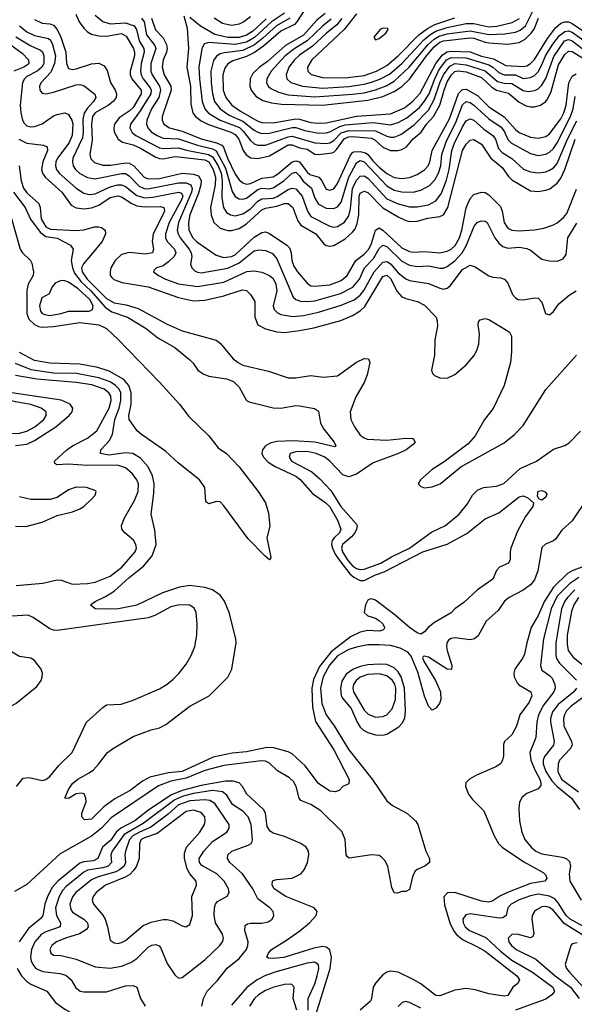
# Model space of a CAD drawing. Header units: inches. Extents: x 501365 to 657855, y 482276 to 547543.
# Tile 103 of 256: x 540252 to 543181, y 502460 to 507662. Entities that reach past the tile are written whole.
import ezdxf

# ---------------------------------------------------------------- set-up
doc = ezdxf.new("R2010")
doc.units = ezdxf.units.IN
doc.header["$MEASUREMENT"] = 0
doc.layers.add('A5540', color=7, linetype='Continuous')

msp = doc.modelspace()

# ---------------------------------------------------------------- linework, layer by layer
at = {"layer": 'A5540', "color": 5}
for points, elevation in [([(541896.2, 507663.8), (541850, 507627.2), (541770.2, 507549.8), (541704, 507510), (541653.3, 507470), (541580.3, 507390), (541557.4, 507350), (541555.5, 507330), (541564.1, 507310), (541577.4, 507297.4), (541618.3, 507278.3), (541670, 507265.2), (541810, 507253.5), (542010, 507268.2), (542070, 507275.9), (542130, 507291.2), (542187, 507313), (542230, 507337.2), (542309.2, 507410.8), (542408.9, 507531.1), (542440.7, 507559.3), (542466.1, 507573.9), (542510, 507586.5), (542630, 507602.5), (542730, 507582.7), (542813.6, 507586.4), (542870, 507595), (542894.3, 507605.7), (542922.3, 507630), (542963.5, 507710)], 2240), ([(540330, 507662.5), (540370, 507643.6), (540410, 507640.1), (540430, 507633.3), (540450, 507610.1), (540468.6, 507570), (540495.6, 507490), (540499, 507430), (540510, 507404.1), (540530, 507399.1), (540550, 507401.1), (540630, 507427.8), (540670, 507432), (540697.2, 507417.2), (540713.4, 507393.4), (540730.3, 507330.3), (540756.3, 507290), (540763.4, 507270), (540760.7, 507250), (540745.2, 507230), (540719.7, 507210), (540650.8, 507170), (540636.8, 507150), (540630.5, 507110), (540634.6, 507025.4), (540622.7, 506950), (540627.2, 506927.2), (540647.2, 506907.2), (540690, 506893.8), (540733.3, 506893.3), (540810, 506904.6), (540830, 506902.8), (540854.6, 506890), (540909.6, 506830), (540930, 506821.6), (540990, 506823.5), (541110, 506850.3), (541170, 506845.8), (541196.1, 506836.1), (541210, 506811.2), (541208.3, 506790), (541195.7, 506744.3), (541150.8, 506630), (541142.4, 506590), (541145.1, 506550), (541166.3, 506510), (541187.3, 506487.3), (541290, 506416.8), (541330, 506405.3), (541370, 506410.7), (541390, 506420.1), (541490, 506512.4), (541530, 506537.5), (541550, 506541.3), (541570, 506532.5), (541661.6, 506470), (541675.8, 506455.8), (541685.5, 506430), (541689.1, 506389.1), (541699.1, 506359.1), (541718, 506330), (541770, 506269.4), (541790, 506256.3), (541810, 506253), (541890, 506261.8), (541950, 506283.5), (541980.8, 506310), (542026.5, 506390), (542070, 506423.3), (542095.3, 506450), (542110, 506479.4), (542130, 506550.2), (542150, 506562.9), (542170, 506550.1), (542270, 506456.4), (542310, 506436.9), (542330, 506433.8), (542390, 506437.4), (542470, 506429.7), (542510, 506439.5), (542530, 506449.7), (542551.2, 506468.8), (542574.1, 506510), (542586.4, 506550), (542610, 506666.9), (542630, 506716.6), (542650, 506739), (542690, 506751), (542710, 506748.8), (542730, 506737.2), (542790, 506674.8), (542800.3, 506650), (542810.6, 506590), (542826, 506566), (542837.1, 506557.1), (542850.5, 506550.5), (542887, 506547), (542970, 506551), (543019.7, 506560.3), (543070, 506577.5), (543090, 506589), (543123.9, 506616.1), (543141.7, 506638.3), (543193, 506767)], 1980), ([(540548, 507690), (540566.4, 507650), (540590, 507617.2), (540610, 507597.4), (540630, 507585.3), (540670, 507576.9), (540710, 507574.6), (540790, 507588.1), (540814.6, 507574.6), (540852.2, 507510), (540858.1, 507490), (540857, 507470), (540834.8, 507390), (540835.7, 507370), (540844.3, 507350), (540892.6, 507290), (540893.2, 507270), (540850, 507198.3), (540830, 507179.2), (540777.3, 507142.7), (540751.6, 507110), (540747.9, 507090), (540750.5, 507070), (540771.1, 507031.1), (540794.7, 507014.7), (540850, 507000), (540890, 506983.6), (540970, 506934.5), (540990, 506928.1), (541010, 506926.4), (541070, 506938), (541090, 506937.6), (541230, 506921.7), (541250, 506911.1), (541273.9, 506870), (541285.2, 506830), (541284.3, 506790), (541260.1, 506670), (541262.1, 506630), (541277.6, 506590), (541310, 506560.5), (541350, 506547.9), (541370, 506548), (541410, 506558.5), (541450, 506582.7), (541530, 506656.3), (541550, 506665.4), (541610, 506676.1), (541650, 506691), (541670, 506691), (541693.9, 506670), (541719.8, 506599.8), (541736.2, 506576.2), (541815.9, 506530), (541857.3, 506477.3), (541870, 506469.5), (541890, 506465.5), (541910, 506469.1), (541970, 506503.4), (542010, 506538.7), (542023.2, 506556.8), (542034.7, 506585.3), (542043.2, 506630), (542044.2, 506730), (542050, 506745.1), (542070, 506755.5), (542090, 506748.9), (542170, 506668.4), (542250, 506619.9), (542290, 506601.4), (542310, 506596.2), (542350, 506596.5), (542407.5, 506612.5), (542470, 506621.2), (542489.1, 506630.9), (542513, 506670), (542589.6, 506970), (542610, 507004), (542630, 507025.5), (542650, 507028.2), (542690, 507004.3), (542739, 506930), (542800, 506880), (542832.9, 506832.9), (542850, 506816.1), (542950, 506757.7), (542990, 506753.7), (543030, 506760.3), (543051.2, 506768.8), (543090, 506798.3), (543110, 506825), (543130, 506869.4), (543184.8, 507030)], 2020), ([(540650, 507684.8), (540690, 507652.8), (540730, 507640.1), (540810, 507645.2), (540855.9, 507630), (540867.9, 507610), (540882.7, 507550), (540907.2, 507510), (540908.3, 507490), (540892.5, 507430), (540889.2, 507390), (540893, 507370), (540903.3, 507350), (540941.1, 507301.1), (540945.9, 507290), (540944.3, 507270), (540884.4, 507175.6), (540836, 507110), (540833, 507090), (540846, 507066), (540865.3, 507050), (540990, 506984.6), (541010, 506980.5), (541090, 506984.9), (541132.2, 506972.2), (541249.2, 506949.2), (541270, 506936.3), (541299.5, 506890), (541314.8, 506850), (541320.1, 506810), (541319.8, 506719.8), (541327.2, 506670), (541343.7, 506643.7), (541364.7, 506630), (541390, 506624.9), (541430, 506635.8), (541470, 506662.9), (541510, 506702.2), (541530, 506714.7), (541590, 506718.9), (541612.2, 506727.8), (541670, 506764.4), (541690, 506771.5), (541710, 506767.5), (541742.7, 506730), (541770.8, 506650.8), (541790, 506622.1), (541890, 506570.1), (541910, 506566.1), (541930, 506569.1), (541967.5, 506592.5), (541990, 506625.2), (541998.4, 506661.6), (542009.4, 506770), (542030, 506814.2), (542050, 506834.4), (542070, 506836.4), (542090, 506824), (542190, 506715.2), (542250, 506688.1), (542310, 506673.1), (542350, 506672.9), (542410, 506683.3), (542450, 506704.6), (542477.7, 506742.3), (542505.8, 506814.2), (542520.5, 506870), (542533.6, 506970), (542548, 507010), (542590, 507096.1), (542610, 507127.5), (542630, 507137.5), (542650, 507130.6), (542702.8, 507082.8), (542751, 507050), (542764.7, 507030), (542780.8, 506980.8), (542799.4, 506959.4), (542850, 506928.7), (542912.7, 506872.7), (542950, 506857.2), (542990, 506852.4), (543030, 506858), (543050, 506866.4), (543070, 506879.4), (543090, 506902.5), (543144.7, 507030), (543193.1, 507126.9)], 2040), ([(540894.8, 507670), (540908.2, 507650), (540920.8, 507580.8), (540965.3, 507525.3), (540969.7, 507510), (540943.5, 507430), (540944.7, 507390), (540951, 507370), (540990.6, 507310), (540995.8, 507290), (540985.7, 507250), (540948.3, 507190), (540923.3, 507130), (540921.6, 507110), (540927.7, 507090), (540945.8, 507070), (540977.4, 507050), (541010, 507036.4), (541090, 507033), (541190, 506998.4), (541270, 506978.9), (541288.8, 506968.8), (541338, 506878), (541374.1, 506754.1), (541390, 506728.3), (541410, 506715), (541430, 506713.1), (541450, 506719.1), (541510, 506764.6), (541530, 506772), (541570, 506768.4), (541590, 506772.7), (541647.1, 506810), (541690, 506851.4), (541710, 506855.6), (541730, 506837.5), (541749.3, 506809.3), (541792.4, 506772.4), (541810, 506718.2), (541830, 506686.6), (541870, 506665.6), (541910, 506664.2), (541930, 506672.3), (541950, 506697.8), (541990.6, 506829.4), (542030, 506905.3), (542050, 506918.6), (542070, 506910.1), (542190, 506784.1), (542230, 506760.6), (542270, 506751.4), (542330, 506751.3), (542370, 506760.3), (542415, 506785), (542444.3, 506815.7), (542462.6, 506850), (542475.1, 506890), (542480.6, 506950), (542504.3, 507015.7), (542555.9, 507124.1), (542590, 507211.6), (542610, 507228.9), (542630, 507224.9), (542650, 507210.4), (542730, 507137.2), (542793.9, 507093.9), (542812.1, 507070), (542830, 507029.5), (542849.1, 507009.1), (542950, 506955.5), (542990, 506944.4), (543030, 506950.6), (543050, 506961.6), (543070, 506980.9), (543090, 507011.7), (543161.3, 507150), (543174.2, 507190), (543184.4, 507255.6)], 2060), ([(540947.7, 507670), (540968.2, 507608.2), (541010, 507566.1), (541026.4, 507530), (541029.8, 507510), (541027, 507490), (541009.7, 507450), (541003.1, 507410), (541013.9, 507370), (541049.2, 507310), (541050.9, 507290), (541004.1, 507150), (541004.5, 507130), (541013.6, 507110), (541043.2, 507090), (541110, 507072.2), (541210, 507033), (541291.7, 507011.7), (541318.6, 506998.6), (541328.5, 506988.5), (541349.8, 506930), (541390, 506844.8), (541410, 506815.2), (541430, 506798.9), (541450, 506793.5), (541470, 506796.3), (541530, 506824.3), (541590, 506832.1), (541613.6, 506846.4), (541690, 506910.4), (541710, 506915.8), (541730.1, 506910), (541770, 506856.6), (541784.5, 506844.5), (541830.8, 506830), (541847.3, 506810), (541870, 506767), (541890, 506760.7), (541910, 506768.4), (541930, 506796.4), (541997.2, 506942.8), (542010, 506960.4), (542017.1, 506962.9), (542050, 506965.1), (542077.5, 506957.5), (542090, 506949.5), (542115.7, 506915.7), (542150, 506882.1), (542190, 506849.4), (542230, 506827.3), (542270, 506821.9), (542310, 506827.8), (542350, 506843.7), (542390, 506868.1), (542408.5, 506890), (542417.5, 506910), (542430.6, 506970), (542521.8, 507138.2), (542568.5, 507271.5), (542590, 507293.2), (542610, 507294.4), (542670, 507261.5), (542730, 507201.8), (542810, 507148.7), (542870, 507081.2), (542890, 507065.7), (542950, 507040.9), (542990, 507034.9), (543030, 507044.3), (543050, 507058.5), (543110, 507138), (543125.3, 507170), (543136.8, 507210), (543151.5, 507328.5), (543170, 507364.1), (543190, 507375)], 2080), ([(541118, 507682), (541136.6, 507616.6), (541143.1, 507510), (541133.6, 507410), (541153.9, 507310), (541154.8, 507214.8), (541166.2, 507170), (541180.1, 507150), (541210, 507126.4), (541248.7, 507108.7), (541367.4, 507067.4), (541390, 507054.7), (541408.8, 507030), (541431.3, 506971.3), (541447.6, 506947.6), (541472.3, 506932.3), (541510, 506927.5), (541570, 506943), (541670, 507000.1), (541690, 507000.6), (541730, 506985.4), (541770, 506977.4), (541810, 506951), (541830, 506949.5), (541901.4, 506958.6), (541910, 506960.9), (541925, 506975), (541966.8, 507033.2), (541990, 507042.4), (542010, 507044), (542110, 507036.4), (542127.5, 507027.5), (542170, 506987.4), (542210, 506971.4), (542249.3, 506970.7), (542270, 506976.7), (542293.7, 506990), (542330, 507032.5), (542372.6, 507067.4), (542400.5, 507110), (542436.5, 507150), (542470.6, 507210), (542492.7, 507290), (542510, 507334), (542531.7, 507370), (542550, 507387.4), (542567.8, 507392.2), (542610, 507386.2), (542690, 507356.9), (542745.4, 507305.4), (542770, 507289.3), (542833.1, 507273.1), (542890, 507225.8), (542926.9, 507206.9), (542950, 507201.1), (542970, 507200.7), (543002.8, 507210), (543030, 507229.6), (543038.8, 507241.2), (543058, 507282), (543096.6, 507423.4), (543130, 507478.2), (543150, 507495.5), (543170, 507494.1), (543230, 507456.3)], 2120), ([(541553.2, 507666.8), (541480.7, 507599.3), (541450, 507579.7), (541410, 507567), (541350, 507566.7), (541283, 507583), (541206.5, 507626.5), (541150, 507672.4)], 2120), ([(541650, 507696), (541581.3, 507650), (541491.7, 507568.3), (541450, 507543.5), (541390, 507530.1), (541250, 507541.8), (541226, 507534), (541212.9, 507507.1), (541197.7, 507410), (541200.4, 507350), (541214.8, 507230), (541229.7, 507190), (541248, 507168), (541309.6, 507130), (541411.7, 507091.7), (541432.4, 507072.4), (541470, 507023.4), (541490, 507005.9), (541510, 506997.9), (541550, 506998.7), (541670, 507043.2), (541690, 507045.5), (541810, 507010.3), (541870, 507007), (541890, 507011.2), (541910, 507023.5), (541950, 507063.2), (541990, 507075.5), (542130, 507075), (542190, 507045.8), (542210, 507040.4), (542230, 507040.6), (542265, 507055), (542334.4, 507105.6), (542410, 507184.1), (542440.6, 507239.4), (542470, 507327.3), (542489.8, 507370), (542523.4, 507416.6), (542550, 507429.6), (542610, 507423.7), (542710, 507392), (542775.8, 507335.8), (542810, 507325.9), (542850, 507324.3), (542910, 507287), (542937.8, 507282.2), (542972.7, 507287.3), (542990, 507295.7), (543010, 507315), (543030, 507351.3), (543072.1, 507467.9), (543128.7, 507550), (543150, 507556.5), (543170, 507550.3), (543230, 507503.8)], 2140), ([(541678.7, 507670), (541608.4, 507630), (541536.4, 507563.6), (541491.2, 507528.8), (541430, 507499.1), (541333.7, 507486.3), (541310, 507480.4), (541290.3, 507469.7), (541274.6, 507445.4), (541260.9, 507390), (541261.9, 507330), (541269.3, 507269.3), (541280.8, 507230), (541310.1, 507190), (541357.1, 507157.1), (541430, 507125.9), (541490, 507077.8), (541510, 507066.9), (541530, 507061.1), (541570, 507062.8), (541690, 507092), (541710, 507092.5), (541756.9, 507076.9), (541830, 507061.4), (541870, 507063.4), (541890, 507069.5), (541942.3, 507097.7), (541970, 507106.3), (542117.6, 507117.6), (542210, 507106.4), (542250, 507117.7), (542296.3, 507143.7), (542362.2, 507197.8), (542390, 507230.4), (542414.5, 507270), (542444, 507350), (542465.8, 507394.2), (542505.7, 507450), (542530, 507462.1), (542610, 507459.4), (542730, 507423.2), (542751, 507411), (542782.1, 507382.1), (542810, 507371), (542869.6, 507369.6), (542910, 507351.7), (542950, 507356), (542970, 507366.2), (542990, 507386.8), (543010, 507422.3), (543028.2, 507470), (543067.4, 507532.6), (543102.5, 507577.5), (543130, 507599.9), (543150, 507602.2), (543170, 507596), (543230.8, 507550.8)], 2160), ([(541470, 507677.2), (541435.5, 507650), (541410, 507637.3), (541370, 507631.3), (541322.2, 507642.2), (541278.1, 507670)], 2080), ([(541750, 507704.8), (541715.9, 507650), (541703.2, 507636.8), (541630, 507601.1), (541538.8, 507521.2), (541491.7, 507488.3), (541450, 507467.5), (541376.5, 507443.5), (541351.6, 507428.4), (541334.7, 507405.3), (541324.4, 507370), (541326.9, 507290), (541339.9, 507250), (541371.3, 507210), (541417.6, 507177.6), (541510, 507125), (541530, 507118.2), (541590, 507116.6), (541710, 507137), (541730, 507136), (541790, 507118.4), (541830, 507114.3), (541870, 507116.9), (541910, 507126.1), (542030, 507151.2), (542210, 507163.4), (542283.2, 507196.8), (542328, 507232), (542365.9, 507274.1), (542450, 507430), (542484.5, 507475.5), (542510, 507491.7), (542530, 507495), (542630, 507491.7), (542690, 507468.4), (542754.1, 507454.1), (542818.9, 507418.9), (542910, 507413.7), (542930, 507418.5), (542950, 507430.5), (542970, 507452), (543038.5, 507561.5), (543081.1, 507618.9), (543110, 507643.1), (543130, 507651.1), (543150, 507649.8), (543170, 507642), (543250, 507586.6)], 2180), ([(541865.7, 507694.3), (541821.5, 507658.5), (541750, 507580.1), (541655.6, 507524.4), (541559.7, 507440.3), (541517.3, 507410), (541483.4, 507376.6), (541468.9, 507350), (541467, 507310), (541473.6, 507290), (541498.3, 507258.3), (541535.2, 507235.2), (541582, 507222), (541634.7, 507214.7), (541850, 507209.4), (542090, 507236.4), (542170, 507256.3), (542230, 507282.5), (542270, 507309.2), (542310, 507347.7), (542399.3, 507470), (542441.2, 507518.8), (542470, 507542.1), (542490, 507550.7), (542630, 507565.3), (542650, 507563.8), (542710, 507542.4), (542730, 507539.6), (542830, 507532.6), (542890, 507541.4), (542920.7, 507559.3), (542952.9, 507590), (542968.3, 507611.7), (542991.6, 507670)], 2220), ([(541952.7, 507667.3), (541926, 507634), (541871.4, 507590), (541798.4, 507521.6), (541730, 507474.4), (541703.2, 507450), (541673.4, 507410), (541659.1, 507370), (541663.2, 507350), (541684.3, 507330), (541745.3, 507310), (541850, 507300.5), (541990, 507308.1), (542070, 507320.3), (542110, 507331.2), (542153, 507347), (542205.4, 507374.6), (542270.2, 507430), (542385.2, 507554.8), (542417.9, 507582.1), (542450, 507600.9), (542510, 507621.1), (542610, 507640.7), (542650, 507641.2), (542730, 507624.1), (542772, 507628), (542853.3, 507646.7), (542891.8, 507668.2)], 2260), ([(542030, 507693.1), (541964.6, 507610), (541794, 507450), (541770.8, 507410), (541773, 507390), (541791.7, 507371.7), (541850, 507355.9), (541970, 507354.2), (542070, 507367.6), (542136.4, 507390), (542190, 507419.3), (542250, 507470.7), (542358.9, 507581.1), (542404.6, 507615.5), (542444, 507636), (542550, 507671.4)], 2280), ([(540250, 507628.8), (540290, 507597.6), (540330, 507577.6), (540402.9, 507562.9), (540413.7, 507553.7), (540425.4, 507530), (540440.2, 507470), (540435.3, 507430), (540416.1, 507383.9), (540365.5, 507330), (540355.5, 507310), (540357.8, 507290), (540370, 507274), (540390, 507269.4), (540430, 507278.1), (540550, 507316.8), (540570, 507318.7), (540592.5, 507312.5), (540648.6, 507268.6), (540653.1, 507250), (540642.2, 507230), (540607.2, 507192.8), (540592, 507168), (540585.5, 507134.5), (540587.6, 507070), (540582.8, 507037.2), (540531.9, 506930), (540529.6, 506910), (540533.7, 506890), (540546.3, 506870), (540570, 506849.1), (540610, 506828.3), (540650, 506820.5), (540790, 506848.4), (540810, 506848.2), (540830, 506837.4), (540882, 506782), (540909.5, 506769.5), (540927.4, 506767.4), (541090, 506799.1), (541130, 506800.5), (541154.7, 506790), (541161.9, 506770), (541159.3, 506750), (541089.8, 506590), (541083.7, 506550), (541087.7, 506530), (541098.5, 506510), (541145.9, 506450), (541156.5, 506430), (541160.1, 506410), (541153, 506370), (541160.2, 506350), (541175.7, 506335.7), (541190, 506327.5), (541210, 506323.8), (541350, 506348.3), (541410, 506377.3), (541490, 506440.1), (541514.4, 506445.6), (541550, 506442.6), (541586.3, 506426.3), (541610, 506398.2), (541695, 506195), (541710, 506183.1), (541734.5, 506174.5), (541770, 506172), (541810, 506176.6), (541945.2, 506214.8), (542011.4, 506248.6), (542046.5, 506290), (542073.1, 506350), (542120.5, 506399.5), (542150, 506452), (542170, 506470.9), (542190, 506462.9), (542270, 506386.2), (542310, 506364.2), (542350, 506356.9), (542410, 506360.9), (542470, 506349.1), (542490, 506349.6), (542510, 506357.6), (542550, 506387.2), (542589, 506430), (542610.8, 506470), (542651.9, 506570), (542670, 506592.8), (542690, 506598.4), (542710, 506597.2), (542720.2, 506590), (542761.2, 506510), (542781.2, 506481.2), (542802.6, 506462.6), (542830, 506455.5), (542890, 506459.1), (542930, 506452.7), (542950, 506443.2), (543010, 506396.2), (543047.2, 506387.2), (543090, 506385.8), (543121, 506399), (543138.5, 506421.5), (543146.5, 506510), (543193.7, 506586.3)], 1960), ([(540230.6, 507570.6), (540310, 507524.1), (540361.2, 507501.2), (540371.6, 507491.6), (540379.2, 507470), (540379.3, 507430), (540368.7, 507410), (540343.6, 507390), (540290, 507361.2), (540277, 507350), (540267.2, 507330), (540254.3, 507210), (540256.8, 507170), (540266.6, 507130), (540274.9, 507114.9), (540290, 507101.2), (540310, 507095.3), (540330, 507096.6), (540370, 507111.6), (540430, 507153.4), (540450, 507161.1), (540490, 507169.2), (540510, 507160.2), (540526.8, 507130), (540531.3, 507111.3), (540528.2, 507050), (540510.7, 507010), (540451.3, 506930), (540442.8, 506910), (540440.7, 506890), (540445.7, 506870), (540460.1, 506850), (540550, 506771.5), (540590, 506744.7), (540618.2, 506738.2), (540650, 506740.8), (540730, 506778.3), (540770, 506789.5), (540790, 506789.2), (540810, 506781.2), (540870, 506732.5), (540910, 506721.2), (540955.2, 506724.8), (541090, 506751.3), (541105.8, 506745.8), (541112.4, 506730), (541105.4, 506710), (541040.8, 506590), (541020.7, 506530), (541021.2, 506510), (541030.1, 506490.1), (541068.5, 506450), (541076.4, 506430), (541068.1, 506410), (541037.6, 506382.4), (541010, 506361.9), (540974.9, 506350), (540961.7, 506338.3), (540958.4, 506330), (540984.7, 506310), (541021.8, 506290), (541090, 506265.9), (541190, 506252.7), (541330, 506275.6), (541452, 506332), (541490, 506335.4), (541530, 506328.3), (541571.6, 506310), (541590, 506294), (541605, 506265), (541610.4, 506230), (541590.1, 506150.1), (541594.8, 506130), (541612.7, 506112.7), (541630, 506104), (541693.3, 506093.3), (541750, 506098.6), (541830, 506116.5), (541950, 506153), (542018.6, 506181.4), (542050, 506206.7), (542069.4, 506230.6), (542123.8, 506330), (542170, 506381.5), (542190, 506384.1), (542210, 506372.4), (542250, 506324.7), (542290, 506293), (542310, 506283.1), (542410, 506268.1), (542470, 506242.6), (542490, 506238.5), (542510, 506243.2), (542524.6, 506255.4), (542590, 506341.9), (542630, 506364.9), (542656.5, 506356.5), (542730, 506309.2), (542750, 506301.6), (542790, 506298.4), (542811.5, 506291.5), (542830.1, 506270.1), (542855, 506210), (542870, 506191.4), (542883.8, 506183.8), (542910, 506181.4), (542970, 506192.2), (542990.5, 506190), (543009.2, 506169.2), (543029, 506109), (543050, 506103), (543070, 506120.5), (543099.3, 506160.7), (543154.1, 506205.9), (543190, 506228.6)], 1940), ([(540206.5, 507526.5), (540265.3, 507485.3), (540297.8, 507450), (540299.8, 507430), (540294.6, 507425.4), (540273.9, 507410), (540221.2, 507390)], 1920), ([(540247, 507030), (540290, 507009.4), (540378.1, 506998.1), (540396.9, 506990), (540398.4, 506970), (540373.1, 506910), (540366.3, 506870), (540371.8, 506850), (540385.6, 506830), (540474.4, 506750), (540522.6, 506682.6), (540550, 506667.2), (540590, 506662.5), (540630, 506667.2), (540670, 506682.3), (540730, 506722), (540770, 506731), (540790, 506726.6), (540843.9, 506690), (540870, 506678.7), (540910, 506672.8), (540994.6, 506674.6), (541012.6, 506670), (541015.9, 506650), (541008, 506630), (540955.8, 506530), (540950.8, 506490), (540958.5, 506450), (540953.4, 506430), (540916.8, 506423.2), (540830, 506432.4), (540790, 506420.8), (540755, 506390), (540733.4, 506350), (540728.5, 506330), (540730.1, 506310.1), (540738.8, 506298.8), (540749.4, 506289.4), (540793.6, 506273.6), (540930, 506251), (541090, 506194.5), (541170, 506176.9), (541230, 506180.1), (541330, 506203.1), (541410, 506229.7), (541430, 506233.8), (541450, 506230.7), (541471, 506210), (541493.2, 506173.2), (541492.5, 506090), (541510.1, 506050.1), (541550, 506027.7), (541610, 506012.8), (541650, 506009.7), (541730, 506019.2), (541805.4, 506034.6), (541947.3, 506072.7), (542010, 506099.4), (542050, 506124), (542074.2, 506145.8), (542170, 506305.3), (542190, 506312.4), (542210, 506295), (542245.7, 506225.7), (542270, 506198.1), (542290, 506188.2), (542352, 506172), (542390, 506153.2), (542450.2, 506090), (542456.6, 506070), (542457.5, 506042.5), (542444.4, 505970), (542443.1, 505890), (542426.7, 505810), (542432.4, 505792.4), (542442.3, 505782.3), (542470.4, 505770.4), (542510, 505768.5), (542550, 505788), (542610, 505839), (542650, 505886), (542665.3, 505914.7), (542676.7, 505950), (542679.6, 505999.6), (542673, 506050), (542675.3, 506064.7), (542683.8, 506076.2), (542710, 506082.4), (542730, 506077.6), (542822, 506022), (542837.7, 506010), (542848.2, 505990), (542849.5, 505909.5), (542843.9, 505850), (542810.7, 505729.3), (542752, 505608), (542707.2, 505550), (542656.7, 505463.3), (542619.4, 505420.6), (542493.8, 505326.2), (542430, 505285.7), (542367.6, 505230), (542355.3, 505210), (542370, 505195.3), (542390, 505188.7), (542430, 505193.2), (542471.8, 505210), (542581.3, 505298.7), (542810, 505426.1), (542864.2, 505470), (542910, 505518.2), (543030, 505708.6), (543191.7, 505890)], 1920), ([(540248.2, 506890), (540258.6, 506810), (540272.3, 506772.3), (540290, 506746.3), (540353, 506690), (540360.3, 506670), (540365.6, 506610), (540390, 506567.9), (540415.1, 506555.1), (540550, 506548.8), (540590, 506551.6), (540647.3, 506567.3), (540667.5, 506567.5), (540683.4, 506563.4), (540703.1, 506550), (540705.2, 506530), (540687.3, 506490), (540588.1, 506371.9), (540578.8, 506350), (540582.2, 506330), (540607.9, 506290), (540710, 506188.3), (540750, 506165.3), (540814.4, 506154.4), (540876.4, 506136.4), (541030, 506053.2), (541110, 506018.6), (541290, 505967.9), (541310, 505953.4), (541378.9, 505870), (541404.5, 505850), (541430, 505837.3), (541565.3, 505805.3), (541670, 505770.2), (541710, 505770.2), (541790, 505782.5), (541853.4, 505773.4), (541930, 505780.1), (542030, 505852.9), (542070, 505871), (542094.4, 505870), (542100.8, 505850), (542086.3, 505786.3), (542070, 505744.4), (542027.4, 505670), (541996.8, 505590), (542001, 505550), (542019.3, 505510), (542050, 505467.3), (542070, 505452), (542086.1, 505446.1), (542190, 505440.1), (542290, 505450.7), (542324.7, 505450), (542330, 505448.5), (542340.2, 505430), (542330, 505417.3), (542292.8, 505390), (542251.8, 505370), (542118.6, 505321.4), (542030, 505260.7), (541990, 505246.7), (541957.3, 505257.3), (541889.3, 505330), (541862.5, 505350), (541817.1, 505370), (541770, 505379.8), (541710, 505379.5), (541680.7, 505370), (541674.3, 505350), (541687.9, 505330), (541793.6, 505273.6), (541836.6, 505236.6), (541894.6, 505174.6), (541947.8, 505090), (542030, 504996.5), (542033.3, 504990), (542031, 504970), (542021.1, 504950), (542004.4, 504930), (541955.7, 504890), (541951.2, 504870), (541956.6, 504850), (541981.6, 504810), (542010, 504776.6), (542030, 504761.8), (542050, 504756.3), (542070, 504759.1), (542158.8, 504790), (542215.4, 504824.6), (542310, 504869.3), (542426.4, 504953.6), (542500.9, 504990), (542573, 505050), (542616, 505104), (542642.1, 505150), (542670, 505176), (542700.5, 505190), (542770, 505196.7), (542808.8, 505211.2), (542895.3, 505290), (542980.3, 505330), (543070, 505393.2), (543130, 505412.2), (543153.3, 505426.7), (543212.7, 505487.3)], 1880), ([(540219.4, 506750), (540281.1, 506670), (540307.9, 506607.9), (540359.4, 506539.4), (540390, 506515.6), (540450, 506508), (540520.2, 506470), (540533.8, 506450), (540523.4, 506390), (540530.1, 506350), (540541.7, 506321.7), (540576.8, 506276.8), (540626.9, 506230), (540702.4, 506142.4), (540738.2, 506118.2), (540821.3, 506090), (540919.7, 506030), (540980.7, 505980.7), (541070.4, 505930), (541150, 505864.6), (541167.4, 505847.4), (541192.2, 505810), (541220.4, 505790), (541250, 505779.3), (541344.4, 505764.4), (541380.2, 505750), (541410, 505720.8), (541450, 505650.2), (541463.2, 505643.2), (541590, 505610.9), (541630, 505610.1), (541710, 505622.7), (541730, 505622), (541807.9, 505607.9), (541830, 505594), (541839.6, 505530), (541857.7, 505497.7), (541912.3, 505430), (541921.6, 505410), (541915.3, 505404.7), (541809.7, 505429.7), (541696.2, 505436.2), (541610, 505432.9), (541575.1, 505424.9), (541548.9, 505410), (541533.4, 505390), (541531.1, 505370), (541539.4, 505350), (541563.6, 505323.6), (541601.3, 505301.3), (541710.1, 505250), (541732, 505232), (541798, 505158), (541868.7, 505110), (541890, 505088.6), (541930, 505018.6), (541947.1, 504970), (541941.2, 504950), (541913.7, 504926.3), (541902.3, 504910), (541898.8, 504890), (541903.1, 504870), (541918.1, 504838.1), (541943, 504803), (541995.1, 504735.1), (542015.8, 504715.8), (542050, 504698.9), (542070, 504699.8), (542130, 504729), (542175.6, 504744.4), (542380.3, 504850), (542509.5, 504890.5), (542613.4, 504946.6), (542710, 505025.1), (542782.8, 505057.2), (542890, 505141.7), (542910, 505147), (542935.2, 505135.2), (542964.9, 505110), (542962, 505090), (542922.5, 505037.5), (542880.9, 504959.1), (542846.2, 504870), (542841.3, 504850), (542841.7, 504810), (542832.7, 504790), (542785.5, 504770), (542770, 504752.3), (542750, 504706.9), (542670, 504649.7), (542598, 504582), (542550.2, 504549.8), (542531.1, 504528.9), (542442.7, 504477.3), (542409, 504451), (542390, 504427.3), (542370, 504415.3), (542350, 504422.3), (542310, 504450.9), (542235.1, 504515.1), (542130, 504596), (542110, 504601.6), (542100.2, 504599.8), (542090, 504595.6), (542078.4, 504570), (542071.5, 504530), (542090, 504511.5), (542130, 504499.4), (542150, 504487.7), (542169.3, 504470), (542178.6, 504450), (542176.2, 504443.8), (542170, 504436), (542150, 504431.4), (542090, 504434), (542050, 504426.8), (541998, 504402), (541897, 504323), (541835, 504245), (541803.4, 504176.6), (541794.9, 504130), (541798.5, 504030), (541814.6, 503954.6), (541910, 503804.9), (541992.1, 503647.9), (541990, 503625.2), (541958, 503610), (541938, 503590), (541917.1, 503582.9), (541890, 503585.6), (541830, 503626.3), (541759.6, 503719.6), (541690, 503784.2), (541670, 503794.2), (541594.3, 503814.3), (541556.9, 503816.9), (541450, 503793.8), (541373.4, 503786.6), (541273.6, 503766.4), (541110.3, 503690), (541037.6, 503682.4), (540939.6, 503660.4), (540900.9, 503639.1), (540835.3, 503590), (540754.4, 503545.6), (540695.8, 503504.2), (540630, 503438), (540594, 503434), (540579, 503450), (540579.3, 503470), (540602.7, 503530), (540601.2, 503550), (540592.5, 503572.5), (540576, 503576), (540550, 503572.7), (540510, 503546.6), (540490, 503548.7), (540510, 503594.8), (540530, 503627.3), (540558, 503650), (540617.7, 503682.3), (540640.5, 503699.5), (540669.7, 503730), (540715.6, 503790), (540741.6, 503810), (540850, 503875.6), (540946, 503910), (540990, 503920.2), (541022.5, 503937.5), (541150, 504034.6), (541252.2, 504090), (541350, 504188.8), (541371.2, 504231.2), (541394.2, 504370), (541392.9, 504390), (541357.8, 504530), (541333.1, 504590), (541310, 504621.4), (541270, 504649.9), (541230, 504662.7), (541150, 504671.8), (541096, 504664), (541005.5, 504634.5), (540870, 504569.3), (540773.4, 504550), (540730, 504547.2), (540649.3, 504549.3), (540630, 504565.1), (540626, 504570), (540650, 504588.5), (540705.4, 504614.6), (540750, 504643), (540830, 504714.8), (540905.5, 504774.5), (540950.5, 504829.5), (540972, 504890), (540965.7, 504965.7), (540946, 505050), (540960, 505160), (540961.3, 505210), (540952.6, 505252.6), (540930, 505299.3), (540890, 505345.2), (540849.5, 505369.5), (540810, 505372.7), (540721.7, 505361.7), (540678.9, 505370), (540680.8, 505390), (540724, 505436), (540742.1, 505470), (540754.7, 505550), (540776.8, 505610), (540785.9, 505650), (540786.1, 505690), (540777.6, 505710), (540758.2, 505730), (540730, 505748.1), (540670, 505770), (540551.7, 505791.7), (540430, 505794.8), (540312.7, 505812.7), (540230, 505845.4)], 1860), ([(540204.5, 506624.5), (540253.5, 506450), (540266, 506430), (540309.4, 506390), (540314.9, 506374.9), (540324.2, 506330), (540323, 506310), (540295.6, 506264.4), (540289, 506231), (540290.1, 506110), (540300.4, 506080.4), (540330, 506051.1), (540350, 506040.9), (540370, 506037.3), (540430, 506040.6), (540570, 506062.6), (540670, 506049), (540710.5, 506030.4), (540772.2, 505972.2), (540990, 505746.7), (541095.5, 505630), (541144.7, 505564.7), (541250, 505464), (541300.5, 505400.5), (541343.1, 505370), (541410, 505300.3), (541510.3, 505170), (541550.4, 505110), (541565.4, 505054.6), (541573.2, 504986.8), (541556, 504924), (541577.3, 504822.7), (541574, 504810), (541571, 504809), (541547.5, 504827.5), (541458.3, 504918.3), (541330, 505092.7), (541310, 505114), (541290, 505117.2), (541250, 505104), (541234, 505114), (541229.5, 505190), (541200.9, 505230), (541090, 505318.7), (541022.4, 505382.4), (540894.3, 505470), (540871.5, 505490), (540829.9, 505549.9), (540828.5, 505570), (540839.9, 505630), (540839.6, 505690), (540827.3, 505730), (540801.5, 505761.5), (540724.8, 505804.8), (540665, 505825), (540570, 505842.5), (540410, 505846.3), (540330, 505861.2), (540250, 505904)], 1840), ([(540000, 505324.5), (540014.2, 505350), (540016.4, 505383.6), (540003.7, 505436.3), (540004.2, 505450), (540017.6, 505470), (540050, 505487.4), (540070, 505491.8), (540112.1, 505492.1), (540210, 505476), (540250, 505477.7), (540290, 505488), (540331, 505510), (540378.6, 505550), (540391.9, 505570), (540390.6, 505590), (540364.8, 505610), (540310, 505628.6), (540230, 505642.6), (540150, 505663.4), (540106.7, 505686.7), (540055, 505735), (540030.5, 505750.5), (540000, 505757.2)], 1940), ([(540233.2, 504673.2), (540374.2, 504685.8), (540450, 504703), (540470, 504700.4), (540530, 504679.1), (540610, 504682.3), (540650, 504690.8), (540730, 504721.3), (540790.4, 504770), (540861.1, 504850), (540868.5, 504870), (540865.6, 504890), (540852, 504912), (540807, 504950), (540790.7, 504970), (540789.1, 504989.1), (540804.5, 505030), (540858.1, 505121.9), (540878, 505170), (540879.4, 505210), (540870.7, 505230.7), (540845.1, 505265.1), (540810, 505294.3), (540768.8, 505308.8), (540610, 505306.2), (540507.2, 505312.8), (540449.3, 505309.3), (540437, 505317), (540436, 505330), (540500.7, 505390), (540530, 505410.9), (540610, 505450.1), (540658.8, 505490), (540724.4, 505610), (540734.7, 505650), (540732.2, 505672.2), (540722.3, 505690), (540697.8, 505710), (540632, 505732), (540550, 505745.6), (540341.8, 505761.8), (540230, 505782.3)], 1880), ([(540230, 505412.3), (540290, 505418.5), (540330, 505438.2), (540442.9, 505510), (540513, 505570), (540527.8, 505590), (540532.9, 505610), (540518.2, 505630), (540470, 505651.2), (540210, 505690.8)], 1920), ([(540230, 504986.2), (540284.2, 504984.2), (540370, 505007.3), (540450, 505041.8), (540530, 505061.7), (540570, 505078.4), (540590, 505090.2), (540632.8, 505130), (540649.7, 505150), (540655.8, 505170), (540652.9, 505172.9), (540603.7, 505190), (540550, 505192), (540510, 505178), (540450, 505137.4), (540410, 505127.7), (540310, 505127.5), (540250, 505140.4)], 1920), ([(543247.9, 505132.1), (543170, 505014), (543114.7, 504965.3), (543081.9, 504918.1), (543070, 504907.7), (543028.3, 504891.7), (543010, 504873), (542988.1, 504750), (542970, 504701.8), (542950, 504675.8), (542910, 504648), (542836.3, 504610), (542812.2, 504590), (542778.8, 504541.2), (542715.2, 504484.8), (542672.8, 504407.2), (542654.3, 504390), (542630, 504386.4), (542550, 504395.8), (542530, 504393.4), (542516.1, 504383.9), (542507.8, 504370), (542506.3, 504350), (542508.7, 504330), (542534.1, 504250), (542531.9, 504228.1), (542510, 504230.6), (542410, 504293.5), (542390, 504299.8), (542382.7, 504297.3), (542379, 504290), (542387.2, 504270), (542447.9, 504170), (542474.8, 504110), (542476.1, 504070), (542468.8, 504050), (542450, 504024.2), (542430, 504013.3), (542410, 504035.1), (542390, 504088), (542355.1, 504215.1), (542319.9, 504299.9), (542300.7, 504320.7), (542261.5, 504341.5), (542210, 504355.4), (542150, 504359.8), (542090, 504358.5), (542030, 504347.2), (541990, 504333.9), (541930, 504300.6), (541887.4, 504252.6), (541853.6, 504190), (541840.6, 504130), (541846.5, 504050), (541869.6, 503989.6), (541911.8, 503931.8), (541990, 503805.2), (542113.8, 503650), (542190, 503535), (542219.7, 503510), (542296.3, 503470), (542341.5, 503430), (542353.8, 503410), (542396.5, 503270), (542416, 503230), (542416.5, 503210), (542390.4, 503190), (542350, 503173), (542338.3, 503161.7), (542326.1, 503133.9), (542310, 503067.3), (542290, 503055.8), (542270, 503056.4), (542247.6, 503047.6), (542228.5, 503048.5), (542217.1, 503077.1), (542196.3, 503190), (542180.5, 503220.5), (542159.9, 503240.1), (542150, 503246), (542110, 503249.8), (541992.2, 503232.2), (541980.7, 503240.7), (541976.5, 503250), (541971.2, 503330), (541952.4, 503372.4), (541841.4, 503481.4), (541790, 503515.8), (541736.7, 503536.7), (541726.7, 503550), (541712.1, 503610), (541697.7, 503637.7), (541676.7, 503656.7), (541612.7, 503692.7), (541570, 503734.7), (541550, 503744.5), (541526.8, 503746.8), (541330, 503722.3), (541230, 503696), (541130, 503655), (541050, 503639.2), (540985.1, 503614.9), (540735, 503445), (540683, 503390), (540630, 503348.6), (540465.6, 503254.4), (540290, 503092.5), (540223.3, 503056.7)], 1880), ([(543230, 504773.3), (543170, 504749.9), (543144.8, 504735.2), (543070, 504663.4), (543022.6, 504590), (542990, 504513.6), (542952.9, 504450), (542929.1, 504370), (542917.4, 504310), (542908.4, 504290), (542866.7, 504230), (542861.7, 504210), (542863, 504190), (542878.2, 504158.2), (542887.7, 504147.7), (542950.2, 504110), (542956.8, 504090), (542942.9, 504057.1), (542892.2, 503990), (542875.6, 503930), (542850, 503884.4), (542812.1, 503847.9), (542807.2, 503832.8), (542807.2, 503772.8), (542801.8, 503750), (542790.2, 503730), (542766.1, 503713.9), (542663.2, 503670), (542627.9, 503650), (542608.1, 503630), (542606, 503610), (542622.5, 503570), (542642.3, 503542.3), (542702.9, 503482.9), (542756.9, 503350), (542779.7, 503310), (542799.7, 503290), (542913.6, 503213.6), (543016.9, 503156.9), (543030, 503142.6), (543035, 503125), (543025.5, 503110), (542950, 503098.9), (542828.4, 503051.6), (542787.9, 503032.1), (542750, 503006.7), (542730, 502999.9), (542690, 503005.3), (542549.6, 503050.4), (542510.8, 503049.2), (542491.7, 503028.3), (542494.7, 502985.3), (542524.1, 502890), (542542.1, 502850), (542557.4, 502830), (542590, 502802.1), (542670, 502764.4), (542710, 502740.1), (542877.9, 502610), (542891.7, 502590), (542883.2, 502570), (542856.5, 502550), (542830, 502506.4), (542810, 502503.2), (542730, 502515.3), (542656.8, 502536.8), (542610, 502543.7), (542550, 502535.4), (542470, 502504.2), (542450, 502506.9), (542370, 502568.2), (542330, 502591.6), (542250, 502629.9), (542210, 502635.9), (542190, 502629.8), (542170, 502615.8), (542130, 502572.1), (542119, 502550), (542110.2, 502490), (542103.4, 502476.6), (542050, 502429.8)], 1920), ([(543204.3, 504715.7), (543157.3, 504682.7), (543090, 504615.8), (543059, 504550), (543018.4, 504390), (543002.8, 504250), (543010, 504224.9), (543050, 504197.7), (543063.4, 504183.4), (543077.5, 504150), (543079.2, 504130), (543073.1, 504110), (543018.8, 504041.2), (542991.1, 503990), (542983, 503950), (542976.8, 503870), (542946.3, 503790), (542951.8, 503750), (542974.5, 503694.5), (542998.6, 503650), (543004.7, 503630), (543003.1, 503616.9), (542990, 503598.4), (542930, 503573.3), (542905.5, 503554.5), (542891.3, 503528.7), (542887.7, 503492.3), (542890.8, 503430), (542903, 503370), (542919.4, 503330), (542952.5, 503290), (542978, 503270), (543010, 503255.4), (543117.2, 503237.2), (543138.5, 503230), (543155.4, 503215.4), (543160.6, 503190), (543153.2, 503150), (543156.8, 503110), (543217, 503010)], 1940), ([(543183.1, 504650), (543144.1, 504610), (543130.2, 504589.8), (543113.7, 504550), (543083.3, 504370), (543082.9, 504302.9), (543087.4, 504287.4), (543102.9, 504262.9), (543192.6, 504172.6)], 1960), ([(543201.9, 504610), (543177.6, 504570), (543165.1, 504534.9), (543143.7, 504410), (543142.6, 504362.6), (543149, 504329), (543174, 504294), (543303.8, 504190)], 1980), ([(540233.8, 503610), (540270, 503654.3), (540301.8, 503658.2), (540370, 503641.6), (540390, 503648.1), (540410, 503663.2), (540457.7, 503722.3), (540528.2, 503790), (540604, 503950), (540690, 504028.9), (540710, 504041.7), (540786.6, 504046.6), (540850, 504066.3), (540990, 504127.3), (541030, 504151.1), (541062.1, 504177.9), (541092.3, 504207.7), (541130, 504256.5), (541156.7, 504303.3), (541175.7, 504350), (541187.2, 504410), (541188.3, 504470), (541182.9, 504530), (541172.9, 504552.9), (541150, 504568.9), (541094.8, 504570), (541050, 504559.5), (540965.2, 504514.8), (540930, 504502.5), (540450, 504435.4), (540430, 504436), (540410, 504443.1), (540323.5, 504503.5), (540295.8, 504515.8), (540210, 504510.3)], 1880), ([(540000, 503898.1), (540048.8, 503911.2), (540060.9, 503919.1), (540110, 503972), (540158.9, 504010), (540231.7, 504050), (540341.6, 504138.4), (540364.1, 504170), (540370.8, 504190), (540372, 504210), (540364.4, 504230), (540330, 504276.8), (540310, 504288.9), (540250, 504296.7), (540153.4, 504353.4), (540090, 504366.5), (540030, 504388.3), (540009.9, 504389.9), (540000, 504386.5)], 1920), ([(543192.9, 504130), (543177.9, 504110), (543095.6, 504044.4), (543064.7, 504004.7), (543054.6, 503970), (543054.6, 503950), (543075.1, 503850), (543070.4, 503829.6), (543023.9, 503770), (543017, 503750), (543016.4, 503730), (543030.6, 503690), (543061.5, 503641.5), (543090, 503611.5), (543166.1, 503550), (543208.2, 503490)], 1960), ([(543237.8, 504090), (543164.1, 504035.9), (543139.9, 504010), (543128.3, 503990), (543122.7, 503970), (543126.1, 503930), (543166.5, 503850), (543169.2, 503830), (543159, 503810), (543102.4, 503750), (543094.8, 503730), (543094.4, 503690), (543113.7, 503650), (543202.1, 503582.1)], 1980), ([(541814.9, 502405.1), (541890.5, 502649.5), (541898.3, 502710), (541890, 502747.1), (541870, 502762.8), (541850, 502765.4), (541804.1, 502755.9), (541647.2, 502707.2), (541590, 502701.7), (541564.7, 502704.7), (541557.6, 502710), (541564.7, 502730), (541581.1, 502750), (541661.4, 502798.6), (541731.8, 502848.2), (541782.9, 502890), (541817.3, 502930), (541822.9, 502950), (541807, 502970), (541656.8, 503030), (541594.8, 503070), (541584.6, 503090), (541586, 503110), (541590, 503114), (541610, 503119.7), (541690, 503126.7), (541737, 503150), (541753.6, 503170), (541770.9, 503210), (541778.8, 503250), (541776.5, 503270), (541764.8, 503290), (541736.4, 503310), (541650, 503346.2), (541590, 503364), (541574, 503374), (541559, 503399), (541549.9, 503469.9), (541539.6, 503490), (541450.5, 503570), (541428.2, 503610), (541409.9, 503629.9), (541378.3, 503638.3), (541338.2, 503638.2), (541210, 503616.7), (541110, 503589.3), (541053.3, 503566.7), (540933.1, 503486.9), (540859.5, 503430), (540785.2, 503390), (540761.6, 503370), (540732.1, 503327.9), (540688.7, 503290), (540664, 503230), (540641.5, 503218.5), (540590, 503212.5), (540570, 503205.5), (540452.2, 503110), (540423.4, 503076.6), (540399, 503030), (540383.6, 502990), (540373.1, 502930), (540365, 502915), (540298.5, 502861.5), (540248.3, 502790)], 1920), ([(541212.8, 502450), (541222, 502490), (541241.3, 502530), (541295, 502585), (541348.1, 502651.9), (541410, 502702.2), (541449.3, 502750), (541456.9, 502770), (541458.1, 502790), (541441.4, 502850), (541443.1, 502876.9), (541454.1, 502885.9), (541470, 502888.6), (541531, 502889), (541563.3, 502896.7), (541584.7, 502910), (541593.5, 502930), (541589.8, 502950), (541572.9, 502970), (541510, 503017.8), (541482.7, 503070), (541428.9, 503148.9), (541361.5, 503210), (541349, 503230), (541350.8, 503250), (541372.4, 503270), (541458.3, 503301.7), (541473.3, 503310), (541479, 503321), (541481.7, 503330), (541473.4, 503410), (541458.8, 503450), (541430, 503481.2), (541375.9, 503515.9), (541345, 503565), (541322.5, 503582.5), (541269.2, 503589.2), (541170, 503574.1), (541110, 503557.6), (541070, 503540.1), (540904.5, 503415.5), (540803.6, 503356.4), (540740.1, 503270), (540733.1, 503250), (540737, 503210), (540718.2, 503190), (540690, 503180.3), (540610, 503168.7), (540590, 503158.2), (540497.5, 503082.5), (540478.4, 503061.6), (540459.4, 503030), (540441.4, 502970), (540446.5, 502930), (540467.9, 502890), (540464.6, 502870), (540390, 502843.3), (540366.6, 502830), (540331.5, 502790), (540313.6, 502750), (540309.3, 502710), (540312.5, 502690), (540320.1, 502670), (540336.6, 502650), (540373.1, 502633.1), (540463.4, 502623.4), (540494.9, 502614.9), (540523.8, 502590), (540547.2, 502547.2), (540570.1, 502530.1), (540590, 502525.8), (540710, 502525.5), (540810, 502557.5), (540850, 502559.7), (540871, 502551), (540890.2, 502490), (540914, 502450)], 1940), ([(543230, 502871.4), (543159.2, 502910), (543137.2, 502930), (543095.9, 502995.9), (543077.3, 503017.3), (543050, 503031.4), (542990, 503042.7), (542950, 503033.8), (542890, 503012.3), (542847.2, 502990), (542829.6, 502970), (542820.2, 502930), (542802.5, 502917.5), (542784.6, 502915.4), (542630, 502938.5), (542607.5, 502932.5), (542592.3, 502910), (542593.1, 502890), (542604.2, 502870), (542626.4, 502850), (542712.9, 502812.9), (542790, 502740.2), (542850, 502693.6), (542959.6, 502630), (543066.6, 502550), (543076.1, 502530), (543073.9, 502526.1), (543062, 502510), (543030, 502487.3), (542870, 502429.4)], 1940), ([(543225.6, 502825.6), (543126.2, 502886.2), (543070, 502956.3), (543050, 502971.8), (543030, 502977.1), (543010, 502974.6), (542981.4, 502958.6), (542970.2, 502950), (542958.3, 502930), (542956.1, 502910), (542967.1, 502832.9), (542961.2, 502818.8), (542948.9, 502811.1), (542879.3, 502830), (542850.2, 502829.8), (542832.1, 502810), (542835.7, 502790), (542849.5, 502770), (542872.7, 502750), (542978.3, 502698.3), (543079, 502610), (543160.1, 502550), (543206.8, 502490)], 1960), ([(543195.3, 502784.7), (543170, 502779.7), (543162.8, 502770), (543132.5, 502670), (543139.8, 502650), (543156, 502630), (543230, 502549.7)], 1980), ([(541774.5, 502430), (541775, 502490), (541810, 502567.7), (541823.4, 502610), (541832.2, 502650), (541830, 502669.3), (541810, 502682.2), (541770, 502678.3), (541599.6, 502630), (541545.5, 502610), (541506.5, 502590), (541450.5, 502549.5), (541370, 502455)], 1940), ([(540238.8, 502650), (540261, 502610), (540290, 502579.9), (540310, 502566.8), (540394.7, 502530), (540440.6, 502470), (540490, 502435), (540530, 502412.4), (540605.7, 502385.7), (540616.4, 502370), (540608.5, 502350), (540591.7, 502330), (540559.3, 502310), (540470, 502278), (540390, 502278.9), (540366.3, 502273.7), (540347.8, 502252.2), (540330, 502205.1), (540310, 502184.7), (540270, 502193.7), (540170, 502240.9)], 1920), ([(541715.6, 502430), (541696.7, 502490), (541701.2, 502550), (541686.2, 502566.2), (541650, 502564.7), (541593.4, 502550), (541550, 502532.6), (541512.3, 502510), (541491.3, 502490), (541464.6, 502450)], 1960), ([(542370, 502439.9), (542310, 502469.8), (542290, 502474.6), (542271, 502469), (542250, 502448.5)], 1940)]:
    msp.add_lwpolyline(points, dxfattribs=dict(at, elevation=elevation))
for points, elevation in [([(542170, 507616.8), (542155.5, 507610), (542121.6, 507570), (542130, 507554.8), (542150, 507562.6), (542185.1, 507590), (542197.6, 507610), (542195.2, 507615.2)], 2320), ([(540470, 506283.6), (540439.7, 506270), (540423.7, 506250), (540406.7, 506213.3), (540368.5, 506191.5), (540356.2, 506150), (540362, 506122), (540369.4, 506110), (540383.9, 506103.9), (540410, 506099.4), (540470, 506109.7), (540510, 506122), (540617.7, 506122.3), (540635.9, 506130), (540639.9, 506150), (540622.6, 506182.6), (540560.3, 506240.3), (540510, 506274.6), (540490, 506282.6)], 1860), ([(543010, 505123.6), (542994, 505130), (542990, 505138), (542986.8, 505146.8), (542990, 505170.8), (543010, 505174.8), (543027.3, 505167.3), (543034.9, 505154.9), (543030, 505139)], 1860), ([(542150, 504257.9), (542090, 504253), (542050, 504244.4), (542011.3, 504228.7), (541976.6, 504203.4), (541952.7, 504167.3), (541945, 504130), (541950, 504091.7), (541956.6, 504076.6), (542002.5, 504022.5), (542034.2, 503950), (542050, 503925.1), (542067.8, 503907.8), (542090, 503895.9), (542130, 503884.3), (542170, 503882.4), (542190, 503887.8), (542254.6, 503925.4), (542273.5, 503946.5), (542285.7, 503974.3), (542289.3, 504010.7), (542283.6, 504130), (542265.4, 504190), (542250, 504216.7), (542230, 504237.7), (542190, 504255.2)], 1920), ([(542150, 504205.8), (542090, 504202.9), (542050, 504188), (542028, 504170), (542015.2, 504150), (542010.1, 504130), (542013.8, 504110), (542070, 504014.8), (542092.1, 503992.1), (542130, 503976.8), (542170, 503980.1), (542190, 503989.1), (542219.2, 504020.8), (542237, 504070), (542238.4, 504130), (542232, 504152), (542220.5, 504170), (542190, 504195.4)], 1940), ([(541230, 503541.1), (541150, 503534.9), (541090, 503513.2), (541035.3, 503464.7), (540944.5, 503395.5), (540884.4, 503370), (540849.8, 503350), (540831.6, 503330), (540810.4, 503270), (540806.4, 503250), (540810.1, 503210), (540802.9, 503190), (540779.1, 503170), (540759.2, 503160.8), (540666, 503134), (540630, 503117.5), (540548.8, 503051.2), (540530, 503028.2), (540516.2, 502990), (540521.1, 502961.1), (540530, 502946.1), (540589.4, 502910), (540608.8, 502890), (540613.2, 502870), (540604, 502856), (540566.9, 502833.1), (540492.9, 502810), (540446.7, 502790), (540421.6, 502770), (540410.2, 502750), (540415.3, 502730), (540430, 502720.6), (540470, 502718), (540550, 502699.4), (540650, 502658.4), (540730, 502651.9), (540790, 502662.5), (540839.3, 502680.7), (540870, 502701.6), (540930, 502761.8), (540950, 502773.2), (540970, 502776), (540988.6, 502768.6), (540997.3, 502757.3), (541030, 502676.5), (541070, 502616.4), (541090, 502598), (541110, 502601.6), (541230, 502694.5), (541308.7, 502771.3), (541322.8, 502790), (541328, 502810), (541322.9, 502830), (541286.5, 502890), (541279, 502930), (541279.5, 502970), (541285.2, 502990), (541296.1, 503003.9), (541348, 503032), (541357.2, 503050), (541354.8, 503070), (541330.6, 503110), (541292.5, 503150), (541213.7, 503193.7), (541201.3, 503210), (541200.2, 503230), (541223.8, 503270), (541270, 503319.6), (541344.8, 503370), (541357.8, 503390), (541357, 503410), (541281.6, 503521.6), (541256.2, 503536.2)], 1960), ([(541170, 503485.6), (541130, 503478.4), (540977.8, 503362.2), (540910, 503340.4), (540893, 503330), (540884.7, 503310), (540882.1, 503230), (540867.9, 503190), (540853.4, 503166.6), (540833.3, 503146.7), (540807.9, 503132.1), (540704.5, 503090), (540654.8, 503050), (540639.8, 503030), (540634.4, 503010), (540641.6, 502990), (540691.4, 502931.4), (540703.1, 502910), (540715.8, 502870), (540730, 502798.4), (540750, 502784.5), (540770, 502781.8), (540790, 502786.2), (540810, 502796.8), (540903.3, 502876.7), (540945.6, 502894.4), (541008.8, 502908.8), (541030, 502908.9), (541060.9, 502900.9), (541110, 502874.9), (541129.7, 502870.3), (541150, 502881.6), (541164.5, 502930), (541161.4, 503030), (541185, 503090), (541182.7, 503110), (541150, 503149.9), (541136, 503176), (541122.8, 503230), (541122.2, 503257.8), (541132.4, 503290), (541202.5, 503370), (541226.9, 503410), (541231.6, 503430), (541228.6, 503450), (541210, 503473)], 1980)]:
    msp.add_lwpolyline(points, close=True, dxfattribs=dict(at, elevation=elevation))

doc.saveas('drawing.dxf')
